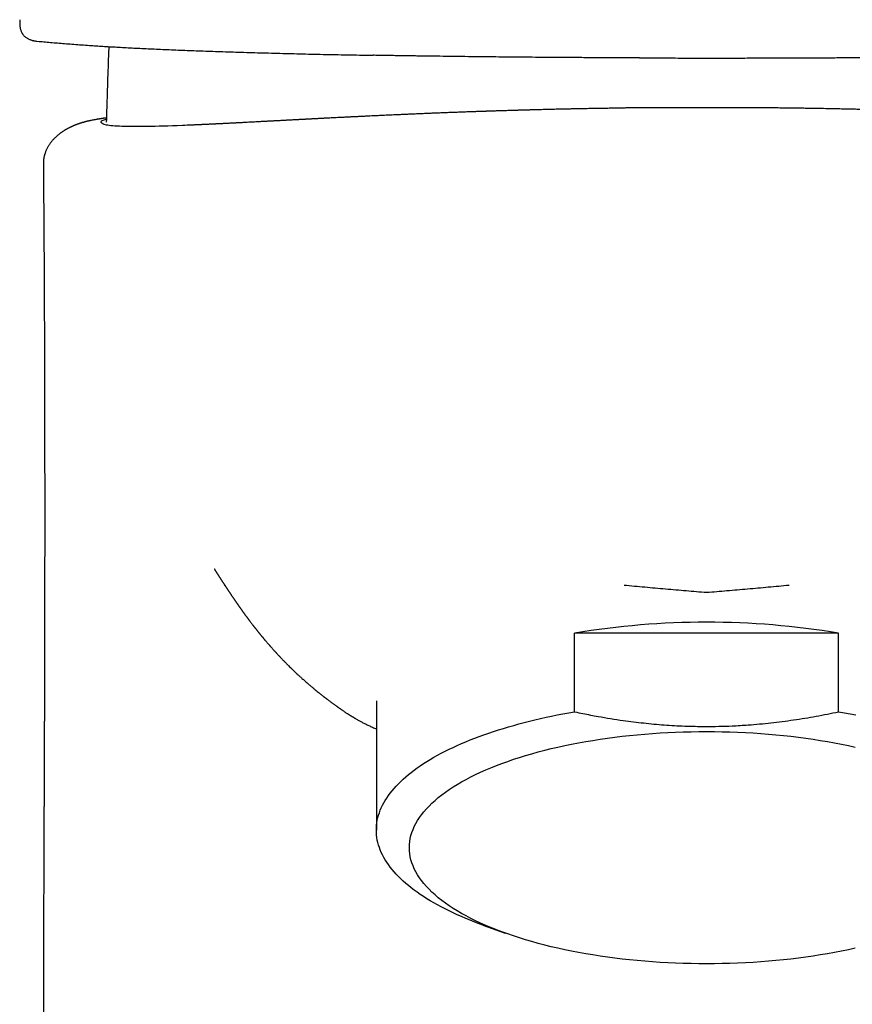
# Model space of a CAD drawing. Header units: millimetres. Extents: x 8 to 813, y 12 to 788.
# Tile 9 of 32: x 339 to 369, y 548 to 584. Entities that reach past the tile are written whole.
import ezdxf

# ---------------------------------------------------------------- set-up
doc = ezdxf.new("R2010")
doc.units = ezdxf.units.MM

msp = doc.modelspace()

# ---------------------------------------------------------------- linework, layer by layer
at = {"color": 7, "linetype": 'Continuous', "lineweight": 30}
for p, q in [((338.555, 583.777), (338.554, 583.741)), ((339.182, 582.997), (339.256, 582.99)), ((339.258, 582.991), (339.256, 582.991)), ((341.79, 582.799), (341.788, 582.736)), ((363.604, 582.385), (363.604, 582.386)), ((363.604, 582.385), (363.622, 582.385)), ((363.622, 582.385), (363.639, 582.385)), ((363.639, 582.385), (363.639, 582.385)), ((363.513, 580.578), (362.957, 580.574)), ((363.814, 580.576), (363.513, 580.578)), ((358.717, 558.633), (358.717, 561.493)), ((368.308, 561.493), (358.717, 561.493)), ((368.308, 558.633), (368.308, 561.493)), ((351.513, 559.027), (351.513, 554.335)), ((355.379, 550.887), (356.192, 550.594))]:
    msp.add_line(p, q, dxfattribs=at)
at = {"color": 7, "linetype": 'Continuous', "lineweight": 30, "flags": 128}
for points in [[(355.379, 550.887), (355.254, 550.933), (355.087, 550.996), (354.924, 551.06), (354.763, 551.126), (354.606, 551.192), (354.452, 551.26), (354.302, 551.329), (354.155, 551.399), (354.012, 551.47), (353.872, 551.543), (353.736, 551.616), (353.603, 551.69), (353.474, 551.766), (353.349, 551.842), (353.227, 551.919), (353.11, 551.997), (352.996, 552.076), (352.886, 552.156), (352.781, 552.237), (352.679, 552.318), (352.581, 552.4), (352.488, 552.483), (352.398, 552.567), (352.313, 552.651), (352.232, 552.736), (352.155, 552.822), (352.082, 552.908), (352.013, 552.994), (351.949, 553.081), (351.889, 553.169), (351.834, 553.257), (351.783, 553.345), (351.736, 553.434), (351.694, 553.523), (351.656, 553.613), (351.622, 553.702), (351.593, 553.792), (351.569, 553.882), (351.548, 553.973), (351.533, 554.063), (351.522, 554.153), (351.515, 554.244), (351.513, 554.335), (351.515, 554.425), (351.522, 554.516), (351.533, 554.606), (351.548, 554.697), (351.569, 554.787), (351.593, 554.877), (351.622, 554.967), (351.656, 555.057), (351.694, 555.146), (351.736, 555.235), (351.783, 555.324), (351.834, 555.412), (351.889, 555.5), (351.949, 555.588), (352.013, 555.675), (352.082, 555.762), (352.155, 555.848), (352.232, 555.933), (352.313, 556.018), (352.398, 556.102), (352.488, 556.186), (352.581, 556.269), (352.679, 556.351), (352.781, 556.432), (352.886, 556.513), (352.996, 556.593), (353.11, 556.672), (353.227, 556.75), (353.349, 556.827), (353.474, 556.904), (353.603, 556.979), (353.736, 557.053), (353.872, 557.127), (354.012, 557.199), (354.155, 557.27), (354.302, 557.34), (354.452, 557.409), (354.606, 557.477), (354.763, 557.544), (354.924, 557.609), (355.087, 557.673), (355.254, 557.736), (355.424, 557.798), (355.597, 557.859), (355.772, 557.918), (355.951, 557.975), (356.133, 558.032), (356.317, 558.087), (356.504, 558.141), (356.693, 558.193), (356.885, 558.244), (357.08, 558.293), (357.277, 558.341), (357.476, 558.387), (357.678, 558.432), (357.882, 558.475), (358.087, 558.517), (358.295, 558.557), (358.505, 558.596), (358.717, 558.633)], [(368.308, 558.633), (368.52, 558.596), (368.73, 558.557), (368.938, 558.517)], [(368.913, 550.042), (368.666, 549.988), (368.416, 549.937), (368.162, 549.888), (367.905, 549.842), (367.646, 549.798), (367.383, 549.757), (367.118, 549.719), (366.85, 549.684), (366.58, 549.651), (366.308, 549.621), (366.034, 549.594), (365.758, 549.569), (365.481, 549.548), (365.202, 549.529), (364.922, 549.513), (364.642, 549.5), (364.36, 549.49), (364.078, 549.483), (363.795, 549.478), (363.513, 549.477), (363.23, 549.478), (362.947, 549.483), (362.665, 549.49), (362.384, 549.5), (362.103, 549.513), (361.823, 549.529), (361.544, 549.548), (361.267, 549.569), (360.991, 549.594), (360.717, 549.621), (360.445, 549.651), (360.175, 549.684), (359.908, 549.719), (359.642, 549.757), (359.38, 549.798), (359.12, 549.842), (358.863, 549.888), (358.61, 549.937), (358.359, 549.988), (358.113, 550.042), (357.87, 550.099), (357.631, 550.158), (357.395, 550.219), (357.165, 550.283), (356.938, 550.349), (356.716, 550.417), (356.499, 550.488), (356.286, 550.561), (356.078, 550.636), (355.876, 550.713), (355.679, 550.792), (355.487, 550.873), (355.3, 550.956), (355.119, 551.041), (354.944, 551.128), (354.775, 551.217), (354.612, 551.307), (354.455, 551.399), (354.304, 551.492), (354.16, 551.587), (354.021, 551.683), (353.89, 551.781), (353.765, 551.88), (353.646, 551.981), (353.535, 552.082), (353.43, 552.185), (353.332, 552.288), (353.241, 552.393), (353.157, 552.498), (353.081, 552.605), (353.011, 552.712), (352.949, 552.82), (352.893, 552.928), (352.846, 553.037), (352.805, 553.146), (352.772, 553.256), (352.746, 553.366), (352.727, 553.476), (352.716, 553.586), (352.713, 553.697), (352.716, 553.807), (352.727, 553.918), (352.746, 554.028), (352.772, 554.138), (352.805, 554.248), (352.846, 554.357), (352.893, 554.466), (352.949, 554.574), (353.011, 554.682), (353.081, 554.789), (353.157, 554.895), (353.241, 555.001), (353.332, 555.106), (353.43, 555.209), (353.535, 555.312), (353.646, 555.413), (353.765, 555.514), (353.89, 555.613), (354.021, 555.71), (354.16, 555.807), (354.304, 555.902), (354.455, 555.995), (354.612, 556.087), (354.775, 556.177), (354.944, 556.266), (355.119, 556.353), (355.3, 556.438), (355.487, 556.521), (355.679, 556.602), (355.876, 556.681), (356.078, 556.758), (356.286, 556.833), (356.499, 556.906), (356.716, 556.976), (356.938, 557.045), (357.165, 557.111), (357.395, 557.175), (357.631, 557.236), (357.87, 557.295), (358.113, 557.351), (358.359, 557.405), (358.61, 557.457), (358.863, 557.506), (359.12, 557.552), (359.38, 557.596), (359.642, 557.637), (359.908, 557.675), (360.175, 557.71), (360.445, 557.743), (360.717, 557.773), (360.991, 557.8), (361.267, 557.825), (361.544, 557.846), (361.823, 557.865), (362.103, 557.881), (362.384, 557.894), (362.665, 557.904), (362.947, 557.911), (363.23, 557.915), (363.513, 557.917), (363.795, 557.915), (364.078, 557.911), (364.36, 557.904), (364.642, 557.894), (364.922, 557.881), (365.202, 557.865), (365.481, 557.846), (365.758, 557.825), (366.034, 557.8), (366.308, 557.773), (366.58, 557.743), (366.85, 557.71), (367.118, 557.675), (367.383, 557.637), (367.646, 557.596), (367.905, 557.552), (368.162, 557.506), (368.416, 557.457), (368.666, 557.405), (368.913, 557.351)]]:
    msp.add_lwpolyline(points, dxfattribs=at)
at = {"color": 7, "linetype": 'Continuous', "lineweight": 30}
msp.add_arc((363.513, 532.447), 29.439, 80.6243, 99.3757, dxfattribs=at)
for points, knots in [([(338.554, 583.734), (338.554, 583.72), (338.553, 583.693), (338.554, 583.656), (338.554, 583.626), (338.555, 583.602), (338.557, 583.583), (338.558, 583.569), (338.559, 583.555), (338.561, 583.542), (338.563, 583.52), (338.568, 583.491), (338.575, 583.455), (338.584, 583.418), (338.596, 583.382), (338.611, 583.342), (338.629, 583.306), (338.646, 583.276), (338.66, 583.255), (338.673, 583.238), (338.685, 583.223), (338.7, 583.205), (338.722, 583.181), (338.753, 583.154), (338.79, 583.126), (338.829, 583.101), (338.869, 583.08), (338.911, 583.061), (338.955, 583.044), (338.991, 583.034), (339.013, 583.027), (339.028, 583.024), (339.045, 583.02), (339.069, 583.014), (339.101, 583.008), (339.14, 583.002), (339.167, 582.999), (339.181, 582.997)], [0, 0, 0, 0, 0.047434, 0.088832, 0.123886, 0.148268, 0.167931, 0.182815, 0.194513, 0.206994, 0.220448, 0.255526, 0.291582, 0.322679, 0.355568, 0.390556, 0.428446, 0.451978, 0.471468, 0.486868, 0.500752, 0.51457, 0.541049, 0.573159, 0.610895, 0.65147, 0.690071, 0.726112, 0.77571, 0.819, 0.829956, 0.844448, 0.862571, 0.884279, 0.918699, 0.959212, 1, 1, 1, 1]), ([(339.258, 582.99), (339.336, 582.983), (339.493, 582.969), (339.737, 582.948), (339.989, 582.927), (340.25, 582.906), (340.52, 582.885), (340.8, 582.864), (341.07, 582.845), (341.329, 582.828), (341.573, 582.813), (341.826, 582.797), (342.086, 582.782), (342.356, 582.767), (342.634, 582.752), (342.921, 582.738), (343.216, 582.724), (343.517, 582.71), (343.827, 582.696), (344.144, 582.683), (344.469, 582.669), (344.8, 582.657), (345.139, 582.644), (345.488, 582.632), (345.849, 582.62), (346.221, 582.607), (346.605, 582.596), (346.997, 582.584), (347.395, 582.573), (347.801, 582.562), (348.212, 582.551), (348.628, 582.541), (349.049, 582.531), (349.476, 582.521), (349.909, 582.512), (350.347, 582.503), (350.788, 582.495), (351.137, 582.488), (351.339, 582.485), (351.393, 582.484)], [0, 0, 0, 0, 0.0335, 0.067089, 0.100727, 0.134376, 0.168001, 0.201576, 0.235093, 0.261384, 0.287634, 0.313846, 0.340021, 0.366162, 0.392273, 0.418291, 0.444097, 0.469798, 0.495445, 0.521091, 0.546788, 0.572127, 0.597606, 0.623229, 0.64899, 0.675387, 0.701859, 0.728367, 0.754874, 0.78134, 0.807731, 0.834024, 0.860227, 0.886428, 0.912622, 0.938806, 0.964974, 0.990656, 1, 1, 1, 1]), ([(341.788, 582.736), (341.775, 582.375), (341.753, 581.743), (341.724, 580.875), (341.708, 580.341), (341.701, 580.077), (341.7, 580.051)], [0, 0, 0, 0, 0.403545, 0.705866, 0.970158, 1, 1, 1, 1]), ([(363.639, 582.385), (363.791, 582.385), (364.159, 582.385), (364.743, 582.385), (365.389, 582.387), (366.033, 582.388), (366.675, 582.39), (367.316, 582.393), (367.935, 582.396), (368.535, 582.4), (369.114, 582.403), (369.69, 582.407), (370.263, 582.412), (370.833, 582.417), (371.391, 582.423), (371.936, 582.428), (372.471, 582.434), (373.001, 582.441), (373.528, 582.448), (374.05, 582.455), (374.568, 582.463), (375.081, 582.471), (375.596, 582.48), (376.113, 582.489), (376.631, 582.499), (377.142, 582.509), (377.645, 582.52), (378.139, 582.531), (378.602, 582.542), (379.035, 582.552), (379.438, 582.563), (379.836, 582.574), (380.227, 582.585), (380.609, 582.596), (380.981, 582.608), (381.344, 582.62), (381.697, 582.632), (382.064, 582.645), (382.443, 582.659), (382.83, 582.674), (383.206, 582.69), (383.569, 582.706), (383.921, 582.722), (384.246, 582.738), (384.543, 582.753), (384.815, 582.768), (385.078, 582.783), (385.333, 582.798), (385.577, 582.813), (385.813, 582.829), (386.04, 582.844), (386.26, 582.86), (386.504, 582.878), (386.769, 582.898), (387.051, 582.921), (387.322, 582.944), (387.584, 582.967), (387.752, 582.982), (387.836, 582.99)], [0, 0, 0, 0, 0.014266, 0.034531, 0.05477, 0.074983, 0.095174, 0.115342, 0.135489, 0.15394, 0.172375, 0.190798, 0.209209, 0.227612, 0.246011, 0.263585, 0.281179, 0.298789, 0.316412, 0.334043, 0.351678, 0.369314, 0.386946, 0.40541, 0.423864, 0.442305, 0.46073, 0.479136, 0.497524, 0.513272, 0.529063, 0.544885, 0.560726, 0.576573, 0.592132, 0.607674, 0.623188, 0.638665, 0.657047, 0.675395, 0.693719, 0.712028, 0.730332, 0.748638, 0.764304, 0.779981, 0.79567, 0.811379, 0.827111, 0.842591, 0.858094, 0.873616, 0.88915, 0.911352, 0.933553, 0.955742, 0.977901, 1, 1, 1, 1]), ([(361.074, 582.389), (361.06, 582.389), (360.832, 582.389), (360.392, 582.391), (359.756, 582.394), (359.151, 582.397), (358.577, 582.4), (358.193, 582.403), (357.968, 582.405), (357.9, 582.405), (357.832, 582.406), (357.764, 582.406), (357.696, 582.407), (357.622, 582.407), (357.407, 582.409), (357.033, 582.412), (356.509, 582.416), (355.989, 582.421), (355.583, 582.426), (355.348, 582.428), (355.261, 582.429), (355.234, 582.429), (355.207, 582.43), (355.18, 582.43), (355.153, 582.43), (354.958, 582.432), (354.597, 582.437), (354.074, 582.443), (353.556, 582.45), (353.138, 582.456), (352.817, 582.461), (352.59, 582.464), (352.365, 582.468), (352.14, 582.471), (351.911, 582.475), (351.676, 582.479), (351.501, 582.482), (351.408, 582.484), (351.395, 582.484)], [0, 0, 0, 0, 0.004339, 0.067793, 0.131196, 0.194619, 0.249243, 0.303799, 0.310653, 0.317507, 0.324361, 0.331213, 0.338066, 0.344923, 0.353891, 0.403098, 0.458795, 0.514281, 0.562954, 0.584329, 0.587126, 0.589923, 0.592719, 0.595516, 0.598311, 0.601107, 0.65622, 0.711126, 0.765849, 0.820416, 0.844871, 0.869302, 0.893712, 0.918102, 0.942474, 0.968753, 0.995781, 1, 1, 1, 1]), ([(361.074, 582.389), (361.159, 582.388), (361.399, 582.388), (361.793, 582.387), (362.255, 582.386), (362.712, 582.385), (363.162, 582.385), (363.459, 582.385), (363.604, 582.385)], [0, 0, 0, 0, 0.100707, 0.285435, 0.467749, 0.64831, 0.827778, 1, 1, 1, 1]), ([(362.957, 580.577), (362.952, 580.577), (362.924, 580.577), (362.871, 580.577), (362.795, 580.578), (362.716, 580.578), (362.634, 580.578), (362.549, 580.578), (362.459, 580.578), (362.363, 580.578), (362.26, 580.577), (362.155, 580.577), (362.05, 580.576), (361.943, 580.576), (361.839, 580.575), (361.739, 580.575), (361.652, 580.575), (361.585, 580.575), (361.533, 580.575), (361.493, 580.575), (361.453, 580.575), (361.406, 580.575), (361.351, 580.576), (361.288, 580.576), (361.218, 580.576), (361.139, 580.576), (361.052, 580.576), (360.956, 580.575), (360.857, 580.574), (360.758, 580.573), (360.665, 580.571), (360.583, 580.57), (360.514, 580.568), (360.459, 580.567), (360.418, 580.566), (360.389, 580.566), (360.366, 580.565), (360.338, 580.565), (360.303, 580.564), (360.261, 580.563), (360.151, 580.561), (360.02, 580.558), (359.868, 580.556), (359.761, 580.554), (359.654, 580.553), (359.542, 580.551), (359.422, 580.55), (359.297, 580.547), (359.167, 580.545), (359.032, 580.542), (358.91, 580.539), (358.802, 580.537), (358.715, 580.535), (358.634, 580.534), (358.563, 580.532), (358.503, 580.531), (358.453, 580.53), (358.413, 580.529), (358.374, 580.528), (358.326, 580.527), (358.263, 580.526), (358.186, 580.524), (358.053, 580.521), (357.873, 580.517), (357.631, 580.511), (357.374, 580.504), (357.174, 580.499), (357.046, 580.495), (356.992, 580.494), (356.942, 580.492), (356.898, 580.491), (356.862, 580.49), (356.834, 580.489), (356.811, 580.489), (356.782, 580.488), (356.744, 580.487), (356.694, 580.485), (356.633, 580.484), (356.563, 580.482), (356.483, 580.479), (356.356, 580.476), (356.188, 580.47), (356.025, 580.465), (355.908, 580.462), (355.836, 580.459), (355.764, 580.457), (355.694, 580.455), (355.63, 580.453), (355.574, 580.451), (355.527, 580.449), (355.49, 580.448), (355.455, 580.447), (355.415, 580.445), (355.363, 580.444), (355.3, 580.442), (355.228, 580.439), (355.155, 580.437), (355.066, 580.433), (354.965, 580.43), (354.854, 580.426), (354.75, 580.422), (354.65, 580.419), (354.551, 580.415), (354.435, 580.411), (354.3, 580.406), (354.141, 580.4), (353.976, 580.393), (353.836, 580.388), (353.725, 580.383), (353.643, 580.38), (353.565, 580.377), (353.491, 580.374), (353.419, 580.371), (353.314, 580.367), (353.176, 580.361), (353.009, 580.354), (352.845, 580.347), (352.686, 580.34), (352.532, 580.333), (352.388, 580.327), (352.258, 580.321), (352.143, 580.316), (352.035, 580.311), (351.923, 580.306), (351.807, 580.301), (351.691, 580.295), (351.577, 580.29), (351.462, 580.285), (351.343, 580.279), (351.212, 580.273), (351.096, 580.267), (350.995, 580.262), (350.912, 580.258), (350.831, 580.254), (350.755, 580.251), (350.684, 580.247), (350.62, 580.244), (350.559, 580.241), (350.499, 580.238), (350.435, 580.235), (350.365, 580.231), (350.278, 580.227), (350.172, 580.222), (350.051, 580.216), (349.934, 580.21), (349.822, 580.204), (349.734, 580.199), (349.667, 580.196), (349.621, 580.194), (349.576, 580.191), (349.528, 580.189), (349.474, 580.186), (349.412, 580.183), (349.347, 580.179), (349.279, 580.176), (349.21, 580.172), (349.14, 580.169), (349.075, 580.165), (349.015, 580.162), (348.965, 580.16), (348.925, 580.157), (348.891, 580.156), (348.856, 580.154), (348.818, 580.152), (348.77, 580.149), (348.712, 580.146), (348.645, 580.143), (348.578, 580.139), (348.513, 580.136), (348.449, 580.132), (348.389, 580.129), (348.332, 580.126), (348.278, 580.123), (348.223, 580.12), (348.166, 580.117), (348.104, 580.114), (348.041, 580.111), (347.98, 580.107), (347.923, 580.104), (347.868, 580.101), (347.816, 580.099), (347.769, 580.096), (347.721, 580.094), (347.673, 580.091), (347.625, 580.089), (347.579, 580.086), (347.534, 580.084), (347.49, 580.081), (347.442, 580.079), (347.387, 580.076), (347.324, 580.073), (347.258, 580.069), (347.177, 580.065), (347.083, 580.06), (346.98, 580.054), (346.876, 580.049), (346.775, 580.044), (346.697, 580.04), (346.637, 580.036), (346.59, 580.034), (346.545, 580.032), (346.503, 580.03), (346.461, 580.027), (346.418, 580.025), (346.374, 580.023), (346.326, 580.02), (346.272, 580.018), (346.214, 580.015), (346.151, 580.012), (346.083, 580.008), (346.015, 580.005), (345.951, 580.001), (345.891, 579.999), (345.838, 579.996), (345.789, 579.993), (345.744, 579.991), (345.704, 579.989), (345.669, 579.988), (345.635, 579.986), (345.603, 579.984), (345.568, 579.983), (345.529, 579.981), (345.485, 579.979), (345.437, 579.976), (345.389, 579.974), (345.347, 579.972), (345.31, 579.97), (345.275, 579.969), (345.244, 579.967), (345.215, 579.966), (345.187, 579.965), (345.158, 579.963), (345.126, 579.962), (345.094, 579.961), (345.06, 579.959), (345.026, 579.958), (344.989, 579.956), (344.949, 579.954), (344.905, 579.952), (344.861, 579.95), (344.82, 579.949), (344.794, 579.947), (344.78, 579.947), (344.777, 579.947)], [0, 0, 0, 0, 0.0006577, 0.0039285, 0.0075028, 0.0111834, 0.0149696, 0.0188626, 0.0228639, 0.0273917, 0.0320535, 0.0368507, 0.0417113, 0.04626, 0.0514389, 0.0560657, 0.0601568, 0.0637713, 0.0658805, 0.0678747, 0.0698163, 0.0720512, 0.0746699, 0.0774589, 0.0806127, 0.0841406, 0.0880492, 0.0923435, 0.0970068, 0.1014474, 0.1057578, 0.1094682, 0.1125813, 0.1151018, 0.1170382, 0.1182198, 0.1192645, 0.1205991, 0.1222391, 0.1241884, 0.1264428, 0.1374309, 0.1423469, 0.1472222, 0.1520577, 0.156986, 0.1624403, 0.1684571, 0.174219, 0.1804194, 0.1870593, 0.1911781, 0.195387, 0.1991864, 0.2024689, 0.2052801, 0.2075555, 0.2092951, 0.2109328, 0.2128985, 0.2159686, 0.2196012, 0.2236452, 0.2343257, 0.2446878, 0.257555, 0.2705873, 0.2731736, 0.2757686, 0.2782272, 0.2803052, 0.2819987, 0.2833076, 0.2842773, 0.2853882, 0.28729, 0.2896723, 0.2925353, 0.2958789, 0.2997031, 0.3038704, 0.3137789, 0.3237703, 0.3272356, 0.3307116, 0.3341985, 0.3376936, 0.3409134, 0.3436226, 0.345883, 0.3476944, 0.3490787, 0.3509673, 0.3534585, 0.3565522, 0.3601622, 0.3637396, 0.3671877, 0.3730236, 0.3784486, 0.3834748, 0.3883875, 0.3933132, 0.3982525, 0.4057561, 0.4135422, 0.4217613, 0.4300944, 0.4343973, 0.4386566, 0.4427029, 0.4464426, 0.4499514, 0.4538006, 0.4623173, 0.4708735, 0.4792927, 0.4875574, 0.4956575, 0.5033276, 0.5102876, 0.5157815, 0.5213497, 0.5272242, 0.5335251, 0.5401555, 0.5462077, 0.5518146, 0.5585331, 0.5654153, 0.5728739, 0.5775689, 0.5823743, 0.5868607, 0.5909929, 0.5948762, 0.5984286, 0.6016503, 0.6048656, 0.6084939, 0.612538, 0.6169818, 0.6236034, 0.6304631, 0.6371872, 0.6437662, 0.6499944, 0.6528453, 0.6555595, 0.6581369, 0.660842, 0.6640011, 0.6676155, 0.6714665, 0.6752776, 0.6795759, 0.6838258, 0.6880161, 0.6918198, 0.695097, 0.6973028, 0.6992428, 0.7013022, 0.7035515, 0.7059907, 0.7098824, 0.7140196, 0.7184067, 0.7228377, 0.7268682, 0.7305297, 0.7340567, 0.7374827, 0.7408078, 0.7442839, 0.7482653, 0.752756, 0.7566426, 0.760612, 0.7641856, 0.7673746, 0.7703437, 0.7731252, 0.7766695, 0.7798937, 0.7830114, 0.7860565, 0.7891396, 0.7921423, 0.7957687, 0.8000131, 0.8044679, 0.8088914, 0.8167199, 0.8243776, 0.8316458, 0.8385505, 0.8451451, 0.8490418, 0.8525634, 0.8557275, 0.8587944, 0.861833, 0.864843, 0.8680014, 0.8715764, 0.875773, 0.8804236, 0.8853288, 0.8904077, 0.895552, 0.9006499, 0.9054768, 0.910083, 0.9140822, 0.9174942, 0.9205626, 0.9233407, 0.9258287, 0.9284783, 0.9313296, 0.9346679, 0.938495, 0.9428477, 0.9465713, 0.9500199, 0.9530939, 0.9557936, 0.9587423, 0.9611901, 0.9637014, 0.9663437, 0.969117, 0.9719685, 0.9747698, 0.9777869, 0.9807396, 0.9840581, 0.9880473, 0.9927083, 0.9960797, 0.9993809, 1, 1, 1, 1]), ([(382.181, 579.95), (382.168, 579.95), (382.13, 579.952), (382.066, 579.955), (381.991, 579.958), (381.918, 579.961), (381.852, 579.965), (381.794, 579.967), (381.744, 579.969), (381.7, 579.971), (381.654, 579.974), (381.608, 579.976), (381.558, 579.978), (381.508, 579.98), (381.458, 579.983), (381.398, 579.986), (381.328, 579.989), (381.247, 579.993), (381.174, 579.997), (381.116, 580), (381.071, 580.002), (381.034, 580.004), (380.995, 580.006), (380.952, 580.008), (380.907, 580.01), (380.861, 580.012), (380.808, 580.015), (380.751, 580.018), (380.689, 580.021), (380.629, 580.024), (380.559, 580.028), (380.474, 580.032), (380.378, 580.037), (380.276, 580.043), (380.18, 580.048), (380.088, 580.053), (379.991, 580.058), (379.889, 580.063), (379.781, 580.069), (379.67, 580.075), (379.575, 580.08), (379.498, 580.084), (379.443, 580.087), (379.389, 580.09), (379.342, 580.092), (379.299, 580.094), (379.254, 580.097), (379.203, 580.099), (379.144, 580.102), (379.078, 580.106), (379.006, 580.11), (378.929, 580.114), (378.844, 580.118), (378.75, 580.123), (378.644, 580.129), (378.526, 580.135), (378.425, 580.14), (378.346, 580.145), (378.295, 580.147), (378.251, 580.15), (378.214, 580.152), (378.173, 580.154), (378.124, 580.156), (378.062, 580.16), (377.991, 580.163), (377.915, 580.167), (377.833, 580.171), (377.75, 580.176), (377.666, 580.18), (377.58, 580.185), (377.493, 580.189), (377.406, 580.194), (377.321, 580.198), (377.244, 580.202), (377.176, 580.205), (377.115, 580.209), (377.056, 580.212), (376.995, 580.215), (376.901, 580.219), (376.777, 580.226), (376.618, 580.234), (376.455, 580.242), (376.286, 580.25), (376.115, 580.258), (375.944, 580.267), (375.801, 580.273), (375.687, 580.279), (375.601, 580.283), (375.517, 580.287), (375.44, 580.29), (375.374, 580.293), (375.321, 580.296), (375.274, 580.298), (375.226, 580.3), (375.169, 580.303), (375.103, 580.306), (375.031, 580.309), (374.91, 580.315), (374.741, 580.322), (374.526, 580.332), (374.31, 580.341), (374.095, 580.35), (373.934, 580.357), (373.825, 580.362), (373.763, 580.364), (373.703, 580.367), (373.644, 580.369), (373.587, 580.371), (373.537, 580.373), (373.497, 580.375), (373.467, 580.376), (373.442, 580.377), (373.414, 580.378), (373.381, 580.38), (373.34, 580.381), (373.291, 580.383), (373.231, 580.386), (373.161, 580.388), (373.084, 580.392), (373.003, 580.395), (372.922, 580.398), (372.84, 580.401), (372.713, 580.406), (372.542, 580.412), (372.332, 580.42), (372.134, 580.427), (371.946, 580.434), (371.764, 580.44), (371.583, 580.446), (371.404, 580.452), (371.261, 580.457), (371.162, 580.46), (371.105, 580.462), (371.059, 580.463), (371.022, 580.464), (370.988, 580.465), (370.953, 580.467), (370.91, 580.468), (370.859, 580.469), (370.8, 580.471), (370.734, 580.473), (370.651, 580.476), (370.553, 580.479), (370.441, 580.482), (370.328, 580.485), (370.216, 580.488), (370.105, 580.492), (369.996, 580.495), (369.826, 580.499), (369.599, 580.505), (369.343, 580.511), (369.119, 580.517), (368.923, 580.521), (368.723, 580.526), (368.515, 580.53), (368.274, 580.535), (367.997, 580.541), (367.682, 580.547), (367.429, 580.551), (367.247, 580.554), (367.145, 580.556), (367.052, 580.557), (366.971, 580.559), (366.901, 580.56), (366.842, 580.561), (366.795, 580.561), (366.759, 580.562), (366.73, 580.562), (366.7, 580.563), (366.66, 580.563), (366.608, 580.564), (366.544, 580.565), (366.468, 580.566), (366.381, 580.567), (366.281, 580.568), (366.171, 580.569), (366.05, 580.571), (365.924, 580.572), (365.792, 580.573), (365.656, 580.574), (365.512, 580.575), (365.362, 580.577), (365.213, 580.578), (365.072, 580.578), (364.941, 580.579), (364.818, 580.58), (364.704, 580.58), (364.599, 580.581), (364.506, 580.581), (364.423, 580.581), (364.352, 580.581), (364.294, 580.581), (364.246, 580.581), (364.204, 580.58), (364.161, 580.58), (364.108, 580.58), (364.044, 580.579), (363.965, 580.578), (363.885, 580.578), (363.836, 580.578), (363.814, 580.578)], [0, 0, 0, 0, 0.00395, 0.011085, 0.016966, 0.02248, 0.027761, 0.032845, 0.036381, 0.040334, 0.044706, 0.049421, 0.054042, 0.058504, 0.062811, 0.066966, 0.073195, 0.07905, 0.084416, 0.089276, 0.091841, 0.094646, 0.097873, 0.101523, 0.105597, 0.109825, 0.113845, 0.119036, 0.123841, 0.128265, 0.132318, 0.138423, 0.145037, 0.152133, 0.159284, 0.166271, 0.173015, 0.180655, 0.188, 0.195442, 0.203095, 0.206593, 0.210135, 0.213636, 0.216624, 0.219029, 0.222106, 0.225624, 0.229584, 0.234319, 0.239563, 0.245188, 0.250862, 0.256578, 0.263438, 0.270389, 0.277447, 0.280664, 0.283541, 0.286079, 0.288279, 0.290243, 0.293592, 0.297554, 0.302129, 0.307265, 0.312462, 0.317597, 0.322676, 0.327702, 0.332679, 0.337611, 0.34236, 0.346702, 0.35042, 0.353774, 0.356879, 0.360334, 0.364226, 0.373189, 0.382346, 0.391638, 0.401069, 0.410563, 0.419827, 0.42884, 0.43337, 0.437837, 0.442241, 0.446333, 0.449764, 0.452535, 0.454687, 0.457312, 0.460411, 0.463984, 0.46803, 0.47233, 0.483854, 0.495092, 0.506066, 0.516758, 0.52697, 0.530074, 0.533128, 0.536133, 0.539086, 0.541988, 0.544559, 0.546595, 0.547993, 0.549069, 0.550422, 0.552127, 0.554186, 0.556597, 0.55973, 0.56331, 0.567335, 0.571531, 0.575681, 0.579787, 0.583849, 0.594795, 0.60542, 0.614644, 0.623628, 0.632299, 0.640596, 0.649445, 0.657825, 0.660951, 0.663652, 0.66586, 0.667576, 0.668953, 0.670615, 0.672648, 0.675055, 0.677834, 0.680985, 0.684509, 0.689533, 0.694923, 0.700257, 0.705526, 0.71073, 0.71587, 0.720945, 0.73457, 0.74771, 0.756801, 0.765743, 0.774953, 0.78448, 0.794325, 0.808122, 0.822503, 0.837472, 0.842589, 0.847289, 0.851482, 0.855166, 0.858342, 0.861011, 0.863171, 0.864796, 0.865933, 0.867127, 0.868883, 0.871317, 0.874216, 0.87752, 0.881512, 0.885971, 0.890898, 0.896293, 0.902156, 0.90786, 0.913947, 0.920417, 0.927269, 0.934042, 0.940359, 0.946221, 0.951628, 0.956806, 0.961487, 0.965673, 0.969366, 0.972569, 0.975288, 0.977231, 0.97913, 0.981262, 0.98365, 0.987295, 0.99148, 0.996198, 1, 1, 1, 1]), ([(341.705, 580.209), (341.701, 580.208), (341.686, 580.206), (341.66, 580.202), (341.629, 580.198), (341.6, 580.194), (341.574, 580.19), (341.549, 580.186), (341.524, 580.182), (341.497, 580.178), (341.468, 580.173), (341.433, 580.168), (341.395, 580.161), (341.355, 580.155), (341.318, 580.148), (341.285, 580.142), (341.241, 580.134), (341.186, 580.123), (341.136, 580.113), (341.1, 580.105), (341.076, 580.1), (341.05, 580.094), (341.023, 580.088), (340.997, 580.082), (340.972, 580.076), (340.947, 580.069), (340.921, 580.062), (340.894, 580.055), (340.868, 580.048), (340.847, 580.042), (340.829, 580.037), (340.814, 580.032), (340.796, 580.027), (340.774, 580.02), (340.752, 580.013), (340.73, 580.006), (340.71, 579.999), (340.693, 579.993), (340.678, 579.988), (340.665, 579.983), (340.653, 579.979), (340.639, 579.974), (340.623, 579.968), (340.603, 579.96), (340.583, 579.952), (340.562, 579.944), (340.543, 579.936), (340.526, 579.929), (340.511, 579.923), (340.496, 579.917), (340.48, 579.91), (340.461, 579.901), (340.442, 579.893), (340.419, 579.882), (340.392, 579.869), (340.361, 579.854), (340.322, 579.834), (340.288, 579.815), (340.261, 579.801), (340.234, 579.786), (340.212, 579.772), (340.19, 579.759), (340.166, 579.745), (340.14, 579.728), (340.111, 579.709), (340.082, 579.689), (340.055, 579.67), (340.022, 579.647), (339.982, 579.616), (339.934, 579.577), (339.885, 579.534), (339.835, 579.487), (339.8, 579.452), (339.765, 579.413), (339.731, 579.376), (339.696, 579.333), (339.662, 579.287), (339.632, 579.245), (339.609, 579.209), (339.586, 579.172), (339.564, 579.132), (339.542, 579.089), (339.521, 579.047), (339.503, 579.004), (339.487, 578.963), (339.474, 578.925), (339.465, 578.895), (339.457, 578.869), (339.45, 578.845), (339.443, 578.817), (339.436, 578.784), (339.429, 578.747), (339.424, 578.712), (339.42, 578.676), (339.416, 578.639), (339.413, 578.591), (339.413, 578.556), (339.413, 578.537)], [0, 0, 0, 0, 0.005486, 0.022727, 0.038724, 0.053477, 0.067528, 0.079482, 0.092372, 0.1062, 0.120967, 0.136355, 0.159803, 0.181146, 0.200384, 0.218084, 0.235898, 0.271532, 0.307525, 0.318156, 0.330365, 0.344212, 0.358224, 0.371546, 0.384179, 0.396122, 0.411222, 0.424647, 0.436523, 0.447914, 0.453727, 0.460273, 0.468176, 0.477442, 0.487866, 0.49741, 0.505563, 0.512119, 0.517988, 0.523167, 0.52767, 0.53284, 0.53958, 0.546615, 0.55481, 0.562978, 0.57021, 0.576502, 0.58185, 0.586544, 0.59302, 0.599563, 0.606195, 0.613773, 0.624083, 0.634453, 0.643924, 0.654198, 0.66599, 0.676608, 0.685066, 0.691462, 0.698529, 0.707073, 0.716787, 0.725948, 0.734293, 0.742202, 0.756292, 0.770859, 0.785414, 0.800358, 0.817074, 0.827777, 0.837839, 0.847513, 0.856898, 0.865688, 0.874032, 0.881331, 0.889866, 0.899357, 0.908175, 0.916061, 0.92495, 0.932179, 0.937724, 0.941435, 0.945708, 0.950734, 0.956525, 0.963096, 0.970472, 0.975322, 0.98183, 0.990037, 1, 1, 1, 1]), ([(344.821, 579.95), (344.701, 579.944), (344.04, 579.914), (343.152, 579.891), (342.204, 579.892), (341.634, 579.943), (341.478, 580.04), (341.513, 580.121), (341.702, 580.158), (341.703, 580.158)], [0, 0, 0, 0, 0.042155, 0.233431, 0.424706, 0.615981, 0.807255, 0.998529, 1, 1, 1, 1]), ([(339.413, 578.538), (339.414, 578.443), (339.416, 578.257), (339.418, 577.985), (339.42, 577.726), (339.422, 577.48), (339.424, 577.246), (339.425, 577.028), (339.427, 576.827), (339.428, 576.642), (339.429, 576.468), (339.43, 576.306), (339.432, 576.149), (339.432, 575.999), (339.433, 575.856), (339.434, 575.729), (339.435, 575.616), (339.435, 575.523), (339.436, 575.447), (339.436, 575.388), (339.437, 575.34), (339.437, 575.303), (339.437, 575.275), (339.437, 575.25), (339.437, 575.23), (339.437, 575.211), (339.437, 575.19), (339.438, 575.16), (339.438, 575.119), (339.438, 575.066), (339.438, 575.003), (339.439, 574.928), (339.44, 574.792), (339.441, 574.6), (339.442, 574.357), (339.443, 574.141), (339.444, 573.951), (339.445, 573.79), (339.445, 573.639), (339.446, 573.523), (339.446, 573.439), (339.446, 573.388), (339.447, 573.345), (339.447, 573.313), (339.447, 573.288), (339.447, 573.262), (339.447, 573.229), (339.447, 573.181), (339.448, 573.118), (339.448, 573.036), (339.448, 572.944), (339.449, 572.847), (339.449, 572.723), (339.45, 572.577), (339.45, 572.417), (339.451, 572.274), (339.451, 572.147), (339.452, 572.03), (339.452, 571.932), (339.452, 571.851), (339.453, 571.786), (339.453, 571.724), (339.453, 571.667), (339.453, 571.616), (339.453, 571.573), (339.453, 571.533), (339.454, 571.491), (339.454, 571.44), (339.454, 571.38), (339.454, 571.301), (339.454, 571.203), (339.455, 571.088), (339.455, 570.968), (339.455, 570.847), (339.456, 570.723), (339.456, 570.606), (339.456, 570.497), (339.457, 570.395), (339.457, 570.294), (339.457, 570.199), (339.457, 570.115), (339.457, 570.053), (339.457, 570.01), (339.458, 569.983), (339.458, 569.96), (339.458, 569.942), (339.458, 569.924), (339.458, 569.902), (339.458, 569.872), (339.458, 569.833), (339.458, 569.786), (339.458, 569.73), (339.458, 569.645), (339.458, 569.538), (339.459, 569.412), (339.459, 569.296), (339.459, 569.179), (339.459, 569.064), (339.459, 568.949), (339.46, 568.842), (339.46, 568.743), (339.46, 568.649), (339.46, 568.562), (339.46, 568.491), (339.46, 568.432), (339.46, 568.38), (339.46, 568.322), (339.46, 568.256), (339.461, 568.196), (339.461, 568.143), (339.461, 568.099), (339.461, 568.051), (339.461, 568.001), (339.461, 567.949), (339.461, 567.899), (339.461, 567.855), (339.461, 567.818), (339.461, 567.786), (339.461, 567.754), (339.461, 567.719), (339.461, 567.678), (339.461, 567.631), (339.461, 567.58), (339.461, 567.528), (339.461, 567.475), (339.461, 567.423), (339.461, 567.369), (339.461, 567.314), (339.461, 567.261), (339.462, 567.213), (339.462, 567.175), (339.462, 567.143), (339.462, 567.114), (339.462, 567.081), (339.462, 567.041), (339.462, 566.991), (339.462, 566.934), (339.462, 566.871), (339.462, 566.809), (339.462, 566.748), (339.462, 566.689), (339.462, 566.632), (339.462, 566.582), (339.462, 566.54), (339.462, 566.504), (339.462, 566.466), (339.462, 566.42), (339.462, 566.363), (339.462, 566.296), (339.462, 566.222), (339.462, 566.147), (339.462, 566.077), (339.462, 566.013), (339.462, 565.957), (339.462, 565.913), (339.462, 565.88), (339.462, 565.85), (339.462, 565.815), (339.462, 565.772), (339.462, 565.721), (339.462, 565.655), (339.462, 565.578), (339.462, 565.494), (339.462, 565.42), (339.462, 565.357), (339.462, 565.304), (339.462, 565.26), (339.462, 565.217), (339.462, 565.168), (339.462, 565.105), (339.462, 565.033), (339.462, 564.956), (339.462, 564.881), (339.462, 564.81), (339.462, 564.744), (339.462, 564.689), (339.462, 564.645), (339.462, 564.612), (339.462, 564.58), (339.462, 564.544), (339.462, 564.502), (339.462, 564.448), (339.462, 564.385), (339.461, 564.316), (339.461, 564.246), (339.461, 564.176), (339.461, 564.108), (339.461, 564.046), (339.461, 563.995), (339.461, 563.95), (339.461, 563.902), (339.461, 563.841), (339.461, 563.77), (339.461, 563.69), (339.461, 563.598), (339.461, 563.499), (339.461, 563.406), (339.461, 563.329), (339.46, 563.262), (339.46, 563.19), (339.46, 563.109), (339.46, 563.02), (339.46, 562.932), (339.46, 562.849), (339.46, 562.78), (339.46, 562.718), (339.46, 562.656), (339.46, 562.578), (339.459, 562.487), (339.459, 562.385), (339.459, 562.275), (339.459, 562.158), (339.459, 562.037), (339.458, 561.921), (339.458, 561.808), (339.458, 561.692), (339.458, 561.572), (339.457, 561.448), (339.457, 561.347), (339.457, 561.273), (339.457, 561.227), (339.457, 561.186), (339.457, 561.148), (339.457, 561.11), (339.457, 561.065), (339.457, 561.015), (339.456, 560.948), (339.456, 560.868), (339.456, 560.779), (339.456, 560.697), (339.456, 560.625), (339.455, 560.567), (339.455, 560.523), (339.455, 560.483), (339.455, 560.438), (339.455, 560.385), (339.455, 560.315), (339.455, 560.229), (339.454, 560.136), (339.454, 560.054), (339.454, 559.983), (339.454, 559.911), (339.453, 559.829), (339.453, 559.742), (339.453, 559.652), (339.453, 559.562), (339.452, 559.473), (339.452, 559.389), (339.452, 559.309), (339.452, 559.229), (339.451, 559.146), (339.451, 559.057), (339.451, 558.961), (339.451, 558.864), (339.45, 558.77), (339.45, 558.683), (339.45, 558.604), (339.449, 558.534), (339.449, 558.479), (339.449, 558.431), (339.449, 558.385), (339.449, 558.332), (339.449, 558.271), (339.448, 558.216), (339.448, 558.171), (339.448, 558.138), (339.448, 558.106), (339.448, 558.068), (339.448, 558.024), (339.447, 557.963), (339.447, 557.89), (339.447, 557.809), (339.447, 557.733), (339.446, 557.662), (339.446, 557.596), (339.446, 557.53), (339.446, 557.466), (339.445, 557.408), (339.445, 557.359), (339.445, 557.313), (339.445, 557.262), (339.445, 557.207), (339.444, 557.148), (339.444, 557.073), (339.444, 556.979), (339.443, 556.876), (339.443, 556.777), (339.443, 556.681), (339.442, 556.585), (339.442, 556.491), (339.441, 556.409), (339.441, 556.335), (339.441, 556.268), (339.441, 556.2), (339.44, 556.14), (339.44, 556.086), (339.44, 556.038), (339.44, 555.987), (339.44, 555.94), (339.439, 555.895), (339.439, 555.846), (339.439, 555.786), (339.439, 555.716), (339.438, 555.644), (339.438, 555.574), (339.438, 555.501), (339.437, 555.427), (339.437, 555.351), (339.437, 555.277), (339.437, 555.205), (339.436, 555.136), (339.436, 555.065), (339.436, 554.998), (339.435, 554.936), (339.435, 554.882), (339.435, 554.827), (339.435, 554.772), (339.435, 554.716), (339.434, 554.659), (339.434, 554.598), (339.434, 554.538), (339.434, 554.486), (339.433, 554.44), (339.433, 554.392), (339.433, 554.335), (339.433, 554.273), (339.433, 554.213), (339.432, 554.158), (339.432, 554.103), (339.432, 554.034), (339.432, 553.955), (339.431, 553.868), (339.431, 553.79), (339.431, 553.717), (339.43, 553.653), (339.43, 553.594), (339.43, 553.542), (339.43, 553.492), (339.43, 553.442), (339.429, 553.391), (339.429, 553.307), (339.429, 553.188), (339.428, 553.021), (339.427, 552.841), (339.427, 552.655), (339.426, 552.479), (339.425, 552.297), (339.425, 552.149), (339.425, 552.028), (339.424, 551.95), (339.424, 551.872), (339.424, 551.791), (339.424, 551.712), (339.423, 551.637), (339.423, 551.568), (339.423, 551.502), (339.423, 551.435), (339.422, 551.37), (339.422, 551.307), (339.422, 551.249), (339.422, 551.191), (339.422, 551.131), (339.422, 551.074), (339.421, 551.022), (339.421, 550.972), (339.421, 550.922), (339.421, 550.866), (339.421, 550.802), (339.421, 550.742), (339.421, 550.693), (339.42, 550.659), (339.42, 550.629), (339.42, 550.601), (339.42, 550.569), (339.42, 550.535), (339.42, 550.497), (339.42, 550.458), (339.42, 550.416), (339.42, 550.373), (339.419, 550.298), (339.419, 550.192), (339.419, 550.062), (339.419, 549.931), (339.418, 549.809), (339.418, 549.684), (339.418, 549.593), (339.418, 549.529), (339.418, 549.493), (339.418, 549.453), (339.417, 549.41), (339.417, 549.37), (339.417, 549.334), (339.417, 549.301), (339.417, 549.266), (339.417, 549.232), (339.417, 549.197), (339.417, 549.167), (339.417, 549.137), (339.417, 549.105), (339.417, 549.05), (339.417, 548.981), (339.417, 548.904), (339.416, 548.841), (339.416, 548.785), (339.416, 548.724), (339.416, 548.64), (339.416, 548.531), (339.416, 548.406), (339.416, 548.28), (339.415, 548.155), (339.415, 548.03), (339.415, 547.911), (339.415, 547.798), (339.415, 547.69), (339.415, 547.585), (339.415, 547.477), (339.415, 547.372), (339.415, 547.264), (339.415, 547.159), (339.415, 547.05), (339.415, 546.942), (339.415, 546.859), (339.415, 546.803), (339.415, 546.773), (339.415, 546.744), (339.415, 546.713), (339.415, 546.673), (339.415, 546.622), (339.415, 546.558), (339.415, 546.511), (339.415, 546.486)], [0, 0, 0, 0, 0.008897, 0.017398, 0.025502, 0.033208, 0.040515, 0.047421, 0.053566, 0.059353, 0.064781, 0.069851, 0.074561, 0.079475, 0.083924, 0.087905, 0.091419, 0.094465, 0.096645, 0.0985, 0.100053, 0.101073, 0.101965, 0.102731, 0.103369, 0.103881, 0.104482, 0.105367, 0.106669, 0.108316, 0.110308, 0.112645, 0.115278, 0.123087, 0.13066, 0.137996, 0.143341, 0.14842, 0.153136, 0.157487, 0.159287, 0.16096, 0.162309, 0.163314, 0.163904, 0.16468, 0.165723, 0.167034, 0.169132, 0.17168, 0.174673, 0.177759, 0.180743, 0.186303, 0.191464, 0.195734, 0.199686, 0.203329, 0.206728, 0.208863, 0.210894, 0.212819, 0.214639, 0.216266, 0.217596, 0.21866, 0.219958, 0.221545, 0.223421, 0.225587, 0.22897, 0.232625, 0.236349, 0.240142, 0.244005, 0.247936, 0.251074, 0.254255, 0.257479, 0.260551, 0.263165, 0.265318, 0.266322, 0.267181, 0.267895, 0.268464, 0.268911, 0.269572, 0.270493, 0.271702, 0.2732, 0.274987, 0.276949, 0.281138, 0.285048, 0.28868, 0.292032, 0.295968, 0.299488, 0.302798, 0.305916, 0.308841, 0.311565, 0.314023, 0.315482, 0.317112, 0.318922, 0.32092, 0.323252, 0.32454, 0.325921, 0.327397, 0.328966, 0.330629, 0.332278, 0.333649, 0.334728, 0.335716, 0.33664, 0.337743, 0.339025, 0.340487, 0.34211, 0.343799, 0.345392, 0.347029, 0.348709, 0.350433, 0.352176, 0.353682, 0.354885, 0.355785, 0.356622, 0.357659, 0.358898, 0.360338, 0.362282, 0.364269, 0.366208, 0.368098, 0.369973, 0.371796, 0.373405, 0.374693, 0.375683, 0.376803, 0.378243, 0.380002, 0.382076, 0.384587, 0.386931, 0.389108, 0.391118, 0.392911, 0.394366, 0.395193, 0.39606, 0.397161, 0.398497, 0.400068, 0.401871, 0.40471, 0.407317, 0.409691, 0.411614, 0.413272, 0.414606, 0.415757, 0.417282, 0.419237, 0.421617, 0.424085, 0.426423, 0.428632, 0.430711, 0.432596, 0.433821, 0.434812, 0.435708, 0.436814, 0.438139, 0.439685, 0.441828, 0.444018, 0.446203, 0.448383, 0.450557, 0.452582, 0.454163, 0.455309, 0.45682, 0.458699, 0.460945, 0.463464, 0.466216, 0.469564, 0.472759, 0.474895, 0.476769, 0.479039, 0.48161, 0.484379, 0.487346, 0.489916, 0.492062, 0.493818, 0.495704, 0.497891, 0.501097, 0.50428, 0.507397, 0.511419, 0.515219, 0.518733, 0.522266, 0.525798, 0.529599, 0.533544, 0.537405, 0.539025, 0.540465, 0.54172, 0.542858, 0.543978, 0.545355, 0.546988, 0.548697, 0.551661, 0.554439, 0.557031, 0.559323, 0.561206, 0.562398, 0.563521, 0.564916, 0.566589, 0.568473, 0.571458, 0.574693, 0.577199, 0.579063, 0.581317, 0.58397, 0.586706, 0.58949, 0.592394, 0.595159, 0.597783, 0.60027, 0.602641, 0.605234, 0.608029, 0.611047, 0.614168, 0.617133, 0.61986, 0.622338, 0.624502, 0.626345, 0.627544, 0.62897, 0.630639, 0.632548, 0.63461, 0.635784, 0.636779, 0.63768, 0.638828, 0.640259, 0.641839, 0.644555, 0.647048, 0.649436, 0.651645, 0.653681, 0.655633, 0.657836, 0.659648, 0.66104, 0.66241, 0.664028, 0.665768, 0.667603, 0.669519, 0.672785, 0.676379, 0.67913, 0.682092, 0.685347, 0.688082, 0.690948, 0.692982, 0.694994, 0.697216, 0.699325, 0.700669, 0.702176, 0.703848, 0.705411, 0.706635, 0.70805, 0.710005, 0.712266, 0.714578, 0.716694, 0.718842, 0.721375, 0.723617, 0.725956, 0.728271, 0.730428, 0.732359, 0.73494, 0.736636, 0.738218, 0.739963, 0.741746, 0.743425, 0.745147, 0.747105, 0.749143, 0.750786, 0.751966, 0.753447, 0.75528, 0.757256, 0.759207, 0.760897, 0.762469, 0.764311, 0.76732, 0.769927, 0.772367, 0.774633, 0.776758, 0.778418, 0.780094, 0.781589, 0.783098, 0.784788, 0.786397, 0.790897, 0.795998, 0.801991, 0.807726, 0.813373, 0.818445, 0.824737, 0.827254, 0.829706, 0.832029, 0.834586, 0.837274, 0.839409, 0.841618, 0.84369, 0.84562, 0.847858, 0.84981, 0.851463, 0.853317, 0.855263, 0.857059, 0.85866, 0.860123, 0.861667, 0.86335, 0.865333, 0.867663, 0.868956, 0.870001, 0.870822, 0.871696, 0.872693, 0.873805, 0.87488, 0.876215, 0.877435, 0.878796, 0.880308, 0.88437, 0.888743, 0.892443, 0.896617, 0.900191, 0.904112, 0.905147, 0.906182, 0.907466, 0.908925, 0.910188, 0.911206, 0.912276, 0.913288, 0.914439, 0.915524, 0.916476, 0.917305, 0.918275, 0.91951, 0.922415, 0.924784, 0.926673, 0.928298, 0.930004, 0.93238, 0.936169, 0.940201, 0.944054, 0.948023, 0.951847, 0.955787, 0.959135, 0.962402, 0.965832, 0.969011, 0.972486, 0.975632, 0.979092, 0.982351, 0.985834, 0.989148, 0.990142, 0.991076, 0.991944, 0.992823, 0.994045, 0.995648, 0.997633, 1, 1, 1, 1]), ([(345.623, 563.829), (345.623, 563.829), (345.622, 563.83), (345.624, 563.827), (345.629, 563.819), (345.638, 563.805), (345.648, 563.789), (345.658, 563.773), (345.666, 563.759), (345.674, 563.747), (345.682, 563.735), (345.69, 563.722), (345.699, 563.708), (345.709, 563.691), (345.721, 563.672), (345.733, 563.653), (345.745, 563.634), (345.756, 563.618), (345.766, 563.602), (345.777, 563.585), (345.788, 563.567), (345.801, 563.547), (345.814, 563.526), (345.827, 563.506), (345.839, 563.487), (345.851, 563.47), (345.862, 563.453), (345.873, 563.435), (345.885, 563.416), (345.898, 563.397), (345.91, 563.378), (345.924, 563.358), (345.937, 563.336), (345.951, 563.316), (345.962, 563.299), (345.971, 563.285), (345.979, 563.273), (345.987, 563.261), (345.994, 563.25), (346.001, 563.241), (346.007, 563.232), (346.012, 563.224), (346.016, 563.218), (346.019, 563.213), (346.021, 563.21), (346.021, 563.209), (346.021, 563.211), (346.018, 563.214), (346.016, 563.218), (346.012, 563.224), (346.009, 563.228), (346.007, 563.231), (346.005, 563.234), (346.003, 563.237), (346.002, 563.239), (346, 563.242), (345.998, 563.245), (345.997, 563.247), (345.996, 563.249), (345.995, 563.25), (345.995, 563.249), (345.996, 563.248), (345.998, 563.245), (346, 563.241), (346.003, 563.237), (346.006, 563.233), (346.009, 563.229), (346.012, 563.224), (346.016, 563.218), (346.021, 563.21), (346.027, 563.201), (346.034, 563.19), (346.042, 563.178), (346.05, 563.165), (346.059, 563.151), (346.069, 563.136), (346.08, 563.12), (346.089, 563.105), (346.098, 563.092), (346.106, 563.079), (346.115, 563.066), (346.124, 563.052), (346.134, 563.038), (346.143, 563.023), (346.153, 563.009), (346.163, 562.994), (346.174, 562.978), (346.185, 562.961), (346.196, 562.944), (346.209, 562.924), (346.224, 562.902), (346.241, 562.876), (346.26, 562.849), (346.279, 562.821), (346.297, 562.794), (346.314, 562.769), (346.331, 562.744), (346.344, 562.724), (346.356, 562.708), (346.364, 562.695), (346.373, 562.682), (346.383, 562.667), (346.396, 562.649), (346.41, 562.629), (346.426, 562.605), (346.442, 562.582), (346.457, 562.561), (346.47, 562.543), (346.481, 562.527), (346.491, 562.512), (346.501, 562.498), (346.51, 562.485), (346.52, 562.471), (346.529, 562.458), (346.537, 562.446), (346.544, 562.437), (346.549, 562.429), (346.556, 562.42), (346.564, 562.409), (346.572, 562.397), (346.581, 562.384), (346.592, 562.369), (346.602, 562.355), (346.612, 562.341), (346.621, 562.328), (346.629, 562.316), (346.636, 562.307), (346.642, 562.298), (346.648, 562.29), (346.655, 562.281), (346.663, 562.27), (346.676, 562.252), (346.692, 562.23), (346.71, 562.204), (346.727, 562.182), (346.743, 562.159), (346.761, 562.135), (346.777, 562.113), (346.791, 562.094), (346.801, 562.08), (346.81, 562.068), (346.818, 562.058), (346.826, 562.047), (346.835, 562.035), (346.846, 562.02), (346.859, 562.003), (346.873, 561.985), (346.885, 561.968), (346.896, 561.954), (346.905, 561.942), (346.921, 561.92), (346.942, 561.893), (346.968, 561.859), (346.991, 561.829), (347.012, 561.801), (347.031, 561.777), (347.046, 561.757), (347.061, 561.738), (347.076, 561.719), (347.089, 561.702), (347.101, 561.687), (347.112, 561.673), (347.124, 561.658), (347.137, 561.641), (347.153, 561.622), (347.168, 561.602), (347.182, 561.585), (347.194, 561.57), (347.205, 561.555), (347.218, 561.54), (347.232, 561.522), (347.248, 561.503), (347.263, 561.484), (347.276, 561.468), (347.287, 561.454), (347.298, 561.441), (347.31, 561.426), (347.324, 561.41), (347.338, 561.392), (347.352, 561.374), (347.366, 561.359), (347.377, 561.345), (347.389, 561.331), (347.402, 561.315), (347.418, 561.295), (347.436, 561.274), (347.454, 561.252), (347.474, 561.229), (347.496, 561.203), (347.521, 561.174), (347.546, 561.144), (347.571, 561.115), (347.595, 561.088), (347.613, 561.067), (347.628, 561.05), (347.64, 561.037), (347.652, 561.023), (347.666, 561.007), (347.683, 560.987), (347.703, 560.965), (347.728, 560.937), (347.757, 560.904), (347.791, 560.866), (347.821, 560.834), (347.846, 560.806), (347.868, 560.782), (347.891, 560.756), (347.919, 560.727), (347.951, 560.692), (347.985, 560.656), (348.019, 560.62), (348.051, 560.586), (348.081, 560.555), (348.107, 560.528), (348.13, 560.503), (348.151, 560.482), (348.17, 560.462), (348.188, 560.444), (348.209, 560.423), (348.234, 560.397), (348.264, 560.367), (348.297, 560.334), (348.34, 560.291), (348.378, 560.254), (348.409, 560.223), (348.426, 560.206), (348.45, 560.183), (348.483, 560.152), (348.526, 560.11), (348.582, 560.057), (348.648, 559.995), (348.726, 559.923), (348.815, 559.842), (348.915, 559.753), (348.986, 559.691), (349.024, 559.658)], [0, 0, 0, 0, 0.000148, 0.004043, 0.00795, 0.011893, 0.01567, 0.018983, 0.021786, 0.024147, 0.02607, 0.027716, 0.029764, 0.032251, 0.035176, 0.038432, 0.041391, 0.04395, 0.046111, 0.048726, 0.051628, 0.054904, 0.058554, 0.06212, 0.065196, 0.06796, 0.070895, 0.074295, 0.078021, 0.081859, 0.085806, 0.089862, 0.095166, 0.100024, 0.10444, 0.108442, 0.112635, 0.117277, 0.12237, 0.127914, 0.133368, 0.139061, 0.14447, 0.149549, 0.154299, 0.158724, 0.162826, 0.168008, 0.172801, 0.177301, 0.181842, 0.184921, 0.18833, 0.192201, 0.196533, 0.201097, 0.205657, 0.212809, 0.219733, 0.226333, 0.23493, 0.243491, 0.251965, 0.259995, 0.267536, 0.273083, 0.278295, 0.283357, 0.289061, 0.295495, 0.30278, 0.310818, 0.319609, 0.328701, 0.337357, 0.348017, 0.35791, 0.367038, 0.373566, 0.380104, 0.386727, 0.393438, 0.400235, 0.406845, 0.413027, 0.419697, 0.426212, 0.43298, 0.440013, 0.447556, 0.455698, 0.465868, 0.475945, 0.485752, 0.495029, 0.503393, 0.511392, 0.519275, 0.523061, 0.526892, 0.530935, 0.535492, 0.540571, 0.547438, 0.554366, 0.561319, 0.567953, 0.572828, 0.577399, 0.581533, 0.585187, 0.589174, 0.592905, 0.596556, 0.600127, 0.601871, 0.603977, 0.606445, 0.609276, 0.612468, 0.615991, 0.619357, 0.623531, 0.627082, 0.630225, 0.633077, 0.635638, 0.637446, 0.639306, 0.641544, 0.644163, 0.647161, 0.653907, 0.659852, 0.664742, 0.669786, 0.675108, 0.680659, 0.684192, 0.687267, 0.689885, 0.692045, 0.693874, 0.696347, 0.699463, 0.703222, 0.707141, 0.710555, 0.713466, 0.715874, 0.718042, 0.726519, 0.731879, 0.737847, 0.744047, 0.747549, 0.751189, 0.754948, 0.758459, 0.761581, 0.764314, 0.766722, 0.769241, 0.772225, 0.775674, 0.779114, 0.782097, 0.784623, 0.786863, 0.789446, 0.792431, 0.79579, 0.798956, 0.801697, 0.803891, 0.805925, 0.808243, 0.810858, 0.813757, 0.816584, 0.819042, 0.82113, 0.823086, 0.825527, 0.828425, 0.831803, 0.835179, 0.83834, 0.842154, 0.846334, 0.850849, 0.855082, 0.858781, 0.861855, 0.863973, 0.865625, 0.867375, 0.86955, 0.872149, 0.875118, 0.878058, 0.883157, 0.887951, 0.892633, 0.895444, 0.898291, 0.901219, 0.904585, 0.908675, 0.91326, 0.917417, 0.921137, 0.924425, 0.92738, 0.930009, 0.93246, 0.934358, 0.936175, 0.938232, 0.940781, 0.943821, 0.947142, 0.950462, 0.956268, 0.957719, 0.959191, 0.960986, 0.963248, 0.966439, 0.970301, 0.974845, 0.980082, 0.986016, 0.992654, 1, 1, 1, 1]), ([(363.512, 562.962), (363.265, 562.982), (362.769, 563.024), (362.021, 563.088), (361.268, 563.155), (360.765, 563.201), (360.513, 563.224)], [0, 0, 0, 0, 0.247186, 0.496534, 0.747606, 1, 1, 1, 1]), ([(366.513, 563.224), (366.26, 563.201), (365.757, 563.155), (365.004, 563.088), (364.256, 563.024), (363.76, 562.982), (363.513, 562.962)], [0, 0, 0, 0, 0.252394, 0.503466, 0.752814, 1, 1, 1, 1]), ([(349.024, 559.658), (349.057, 559.63), (349.119, 559.576), (349.209, 559.5), (349.291, 559.433), (349.363, 559.374), (349.427, 559.323), (349.481, 559.279), (349.526, 559.244), (349.562, 559.216), (349.588, 559.196), (349.606, 559.181), (349.617, 559.173), (349.627, 559.165), (349.64, 559.155), (349.655, 559.143), (349.674, 559.128), (349.697, 559.111), (349.726, 559.089), (349.763, 559.061), (349.808, 559.027), (349.853, 558.993), (349.896, 558.962), (349.934, 558.934), (349.971, 558.907), (350.005, 558.882), (350.034, 558.861), (350.061, 558.842), (350.082, 558.827), (350.1, 558.814), (350.115, 558.803), (350.132, 558.791), (350.152, 558.777), (350.172, 558.763), (350.195, 558.747), (350.219, 558.73), (350.249, 558.71), (350.282, 558.687), (350.319, 558.662), (350.363, 558.632), (350.411, 558.6), (350.449, 558.575), (350.474, 558.559), (350.492, 558.548), (350.509, 558.537), (350.524, 558.527), (350.538, 558.518), (350.55, 558.511), (350.561, 558.504), (350.571, 558.498), (350.581, 558.492), (350.592, 558.484), (350.606, 558.476), (350.621, 558.467), (350.638, 558.456), (350.657, 558.445), (350.68, 558.431), (350.705, 558.416), (350.737, 558.397), (350.771, 558.377), (350.81, 558.355), (350.853, 558.331), (350.898, 558.305), (350.947, 558.279), (350.998, 558.252), (351.053, 558.223), (351.111, 558.194), (351.172, 558.164), (351.237, 558.134), (351.305, 558.103), (351.376, 558.07), (351.445, 558.039), (351.491, 558.018), (351.513, 558.009)], [0, 0, 0, 0, 0.025476, 0.048584, 0.06932, 0.08768, 0.103664, 0.117269, 0.1285, 0.137365, 0.143892, 0.148157, 0.150827, 0.154632, 0.158616, 0.163478, 0.170409, 0.178235, 0.18645, 0.201273, 0.217211, 0.233974, 0.251273, 0.268117, 0.282902, 0.298106, 0.312469, 0.324933, 0.334923, 0.339736, 0.344292, 0.348779, 0.353393, 0.358318, 0.363704, 0.369665, 0.376279, 0.386386, 0.398248, 0.412054, 0.433989, 0.455151, 0.467, 0.478255, 0.488715, 0.498379, 0.507247, 0.515321, 0.523277, 0.530242, 0.539438, 0.550867, 0.564649, 0.580704, 0.599031, 0.619631, 0.642505, 0.673897, 0.703693, 0.731852, 0.7619, 0.789924, 0.815992, 0.840187, 0.862616, 0.883415, 0.902757, 0.920862, 0.937987, 0.954407, 0.97043, 0.986417, 1, 1, 1, 1]), ([(358.717, 558.633), (358.818, 558.611), (359.102, 558.552), (359.539, 558.469), (360.027, 558.386), (360.457, 558.321), (360.857, 558.268), (361.228, 558.225), (361.6, 558.188), (361.972, 558.157), (362.344, 558.133), (362.718, 558.115), (363.093, 558.104), (363.505, 558.1), (363.954, 558.104), (364.375, 558.118), (364.732, 558.136), (365.066, 558.158), (365.439, 558.189), (365.851, 558.231), (366.262, 558.28), (366.673, 558.337), (367.084, 558.4), (367.493, 558.471), (367.902, 558.548), (368.173, 558.604), (368.308, 558.633)], [0, 0, 0, 0, 0.032291, 0.090028, 0.138164, 0.1863, 0.224895, 0.26349, 0.30213, 0.340769, 0.379249, 0.417729, 0.45662, 0.495511, 0.545594, 0.595676, 0.626071, 0.656467, 0.699259, 0.742052, 0.784935, 0.827819, 0.870825, 0.913831, 0.956916, 1, 1, 1, 1])]:
    msp.add_open_spline(points, degree=3, knots=knots, dxfattribs=at)

doc.saveas('drawing.dxf')
